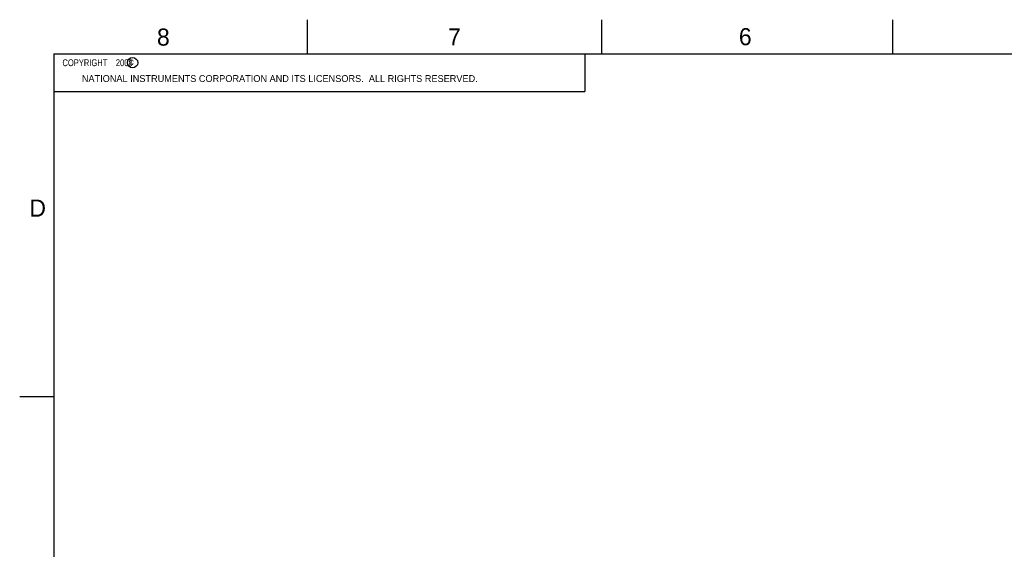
# Model space of a CAD drawing. Header units: inches. Extents: x 0 to 34, y 0 to 22.
# Tile 15 of 78: x 0 to 14.4, y 14.3 to 22. Entities that reach past the tile are written whole.
import ezdxf

# ---------------------------------------------------------------- set-up
doc = ezdxf.new("R2010")
doc.units = ezdxf.units.IN
doc.header["$LTSCALE"] = 1.87
doc.header["$MEASUREMENT"] = 0
doc.layers.get('0').update_dxf_attribs({"linetype": 'CONTINUOUS'})
doc.styles.get("Standard").update_dxf_attribs({"font": 'txt', "width": 0.8})

msp = doc.modelspace()

# ---------------------------------------------------------------- linework, layer by layer
at = {"color": 2, "linetype": 'CONTINUOUS'}
for p, q in [((4.2, 21.5), (4.2, 22)), ((8.5, 21.5), (8.5, 22)), ((12.75, 21.5), (12.75, 22)), ((0.5, 21.5), (8.25, 21.5)), ((0.5, 21.5), (0.5, 20.9531)), ((8.25, 21.5), (8.25, 20.9531)), ((0.5, 20.9531), (8.25, 20.9531)), ((0, 16.5), (0.5, 16.5))]:
    msp.add_line(p, q, dxfattribs=at)
at = {"color": 7, "linetype": 'CONTINUOUS', "const_width": 0.02}
for points in [[(0.5, 21.5), (0.5, 0.5)], [(33.5, 21.5), (0.5, 21.5)]]:
    msp.add_lwpolyline(points, dxfattribs=at)
at = {"color": 2, "linetype": 'CONTINUOUS'}
msp.add_circle((1.6484, 21.3727), 0.0754, dxfattribs=at)

# ---------------------------------------------------------------- texts
for s, height, p in [('8', 0.25, (2.0046, 21.6213)), ('7', 0.25, (6.2556, 21.6243)), ('6', 0.25, (10.5012, 21.6272)), ('c', 0.1, (1.599, 21.3388)), ('NATIONAL INSTRUMENTS CORPORATION AND ITS LICENSORS.  ALL RIGHTS RESERVED.', 0.1, (0.9071, 21.0911)), ('D', 0.25, (0.1424, 19.125))]:
    msp.add_text(s, height=height, dxfattribs=at).set_placement(p)
at = {"color": 2, "linetype": 'CONTINUOUS', "insert": (0.5625, 21.4219), "char_height": 0.1, "width": 1.52, "attachment_point": 1}
msp.add_mtext('  COPYRIGHT    2008', dxfattribs=at)

doc.saveas('drawing.dxf')
